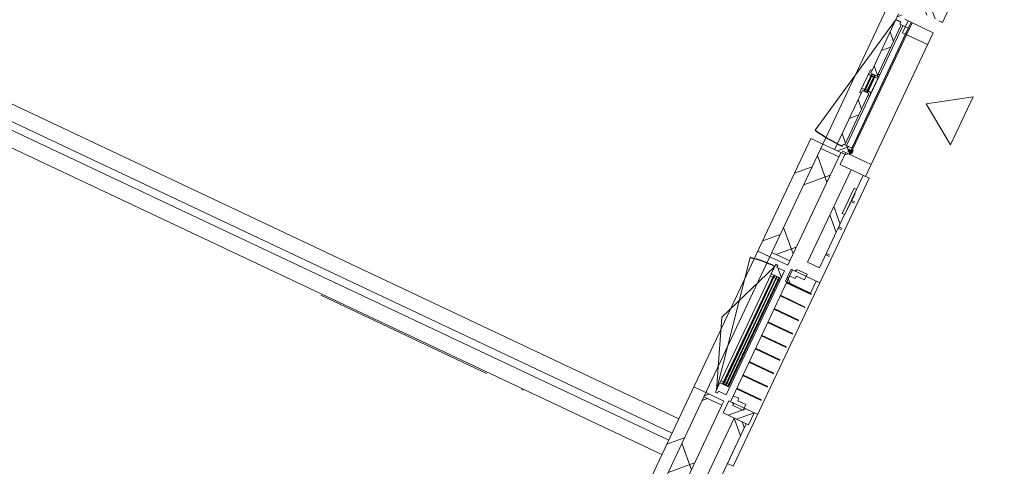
# Model space of a CAD drawing. Header units: metres. Extents: x 136266 to 136452, y 453403 to 453560.
# Tile 12 of 133: x 136318.58 to 136326.01, y 453469.65 to 453473.02. Entities that reach past the tile are written whole.
import ezdxf

# ---------------------------------------------------------------- set-up
doc = ezdxf.new("R2010")
doc.units = ezdxf.units.M
for name, color, linetype, lineweight in [('A-DETL-BEBOUWING', 253, 'Continuous', 9), ('A-DETL-GENF', 92, 'Continuous', 5), ('A-FLOR', 192, 'Continuous', 5), ('A-GENM-1', 8, 'Continuous', 5), ('A-GENM-2', 7, 'Continuous', 5)]:
    doc.layers.add(name, color=color, linetype=linetype, lineweight=lineweight)
pattern_1 = [(44.99999999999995, (1199.999805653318, -1.250555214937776e-12), (-282.8427124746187, 282.8427124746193), [])]
pattern_2 = [(45.00000000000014, (0.0001818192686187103, 0.0004545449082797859), (-141.4213562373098, 141.4213562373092), []), (135.0000000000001, (0.0001818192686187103, 0.0004545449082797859), (-141.4213562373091, -141.4213562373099), [])]
pattern_3 = [(45.00000000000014, (0.0001818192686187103, 0.0004545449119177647), (-141.4213562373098, 141.4213562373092), []), (135.0000000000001, (0.0001818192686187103, 0.0004545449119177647), (-141.4213562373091, -141.4213562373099), [])]

# ---------------------------------------------------------------- blocks, each defined once
blk = doc.blocks.new('859-DO-0010 29-09-2022')
at = {"layer": 'A-DETL-BEBOUWING'}
h = blk.add_hatch(dxfattribs=at)
h.set_pattern_fill('FP_564', color=256, angle=45.00000000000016, style=0, pattern_type=2)
h.set_pattern_definition([(135.0000000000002, (57760.0004506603, 30060.00022278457), (-299.9546965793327, -299.9546965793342), []), (225.0000000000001, (57760.0004506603, 30060.00022278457), (299.9546965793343, -299.9546965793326), [])])
h.paths.add_polyline_path([(57624.58561598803, 27659.99999999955), (57760.00000000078, 27659.99999999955), (57760.00000000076, 28039.81818181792), (57610.00000000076, 28039.81818181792), (57610.00000000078, 27659.99999999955)])
h.paths.add_polyline_path([(57610.00000000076, 29243.81818181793), (57760.00000000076, 29243.81818181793), (57760.00000000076, 30112.54545454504), (57610.00000000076, 30112.54545454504), (57610.00000000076, 29641.35088327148)])
h.paths.add_polyline_path([(57610.00000000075, 31316.54545454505), (57760.00000000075, 31316.54545454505), (57760.00000000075, 32459.99999999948), (57610.00000000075, 32459.99999999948), (57610.00000000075, 31440.02202702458)])
h = blk.add_hatch(dxfattribs=at)
h.set_pattern_fill('FP_365', color=256, angle=45.00000000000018, style=0, pattern_type=2)
h.set_pattern_definition([(135.0000000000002, (57985.00041422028, 29844.09082400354), (-282.8427124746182, -282.8427124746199), []), (135.0000000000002, (57985.00041422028, 31044.09062965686), (-282.8427124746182, -282.8427124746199), [])])
h.paths.add_polyline_path([(57884.99999999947, 27659.99999999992), (57984.99999999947, 27659.99999999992), (57984.9747007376, 27991.81818181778), (57884.99999999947, 27991.81818181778), (57884.99999999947, 27842.67973951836)])
h.paths.add_polyline_path([(57984.9747007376, 29291.81818181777), (57984.99999999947, 29291.81818181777), (57984.9747007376, 29737.24545454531), (57965.99999999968, 29737.24545454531), (57965.99999999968, 29947.24545454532), (57984.99999999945, 29947.24545454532), (57984.9747007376, 30064.54545454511), (57884.99999999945, 30064.54545454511), (57884.99999999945, 29291.81818181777), (57934.99999999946, 29291.81818181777)])
h.paths.add_polyline_path([(57884.99999999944, 31364.54545454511), (57984.99999999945, 31364.54545454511), (57984.9747007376, 32028.18181818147), (57884.99999999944, 32028.18181818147), (57884.99999999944, 31440.02202702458)])
h = blk.add_hatch(dxfattribs=at)
h.set_pattern_fill('FP_647', color=256, angle=-89.99999999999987, style=0, pattern_type=2)
h.set_pattern_definition(pattern_2)
h.paths.add_polyline_path([(57749.81818181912, 31214.54545454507), (57821.81818181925, 31214.54545454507), (57821.81818181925, 31264.54545454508), (57767.81818181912, 31264.54545454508), (57767.81818181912, 31281.54545454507), (57707.81818181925, 31281.54545454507), (57707.81818181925, 31234.54545454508), (57749.81818181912, 31234.54545454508)])
h = blk.add_hatch(dxfattribs=at)
h.set_pattern_fill('FP_648', color=256, angle=-89.99999999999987, style=0, pattern_type=2)
h.set_pattern_definition(pattern_3)
h.paths.add_polyline_path([(57749.81818181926, 30197.54545454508), (57749.81818181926, 30214.54545454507), (57761.81818181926, 30214.54545454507), (57761.81818181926, 30642.04545454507), (57707.81818181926, 30642.04545454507), (57707.81818181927, 30197.54545454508)])
h.paths.add_polyline_path([(57761.81818181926, 30787.04545454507), (57761.81818181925, 31214.54545454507), (57749.81818181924, 31214.54545454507), (57749.81818181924, 31231.54545454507), (57707.81818181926, 31231.54545454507), (57707.81818181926, 30787.04545454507)])
h = blk.add_hatch(dxfattribs=at)
h.set_pattern_fill('FP_375', color=256, style=0, pattern_type=2)
h.set_pattern_definition([(315, (34999.99999999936, 115279.0914545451), (282.842712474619, 282.842712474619), []), (315, (34999.99999999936, 114079.0914545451), (282.842712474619, 282.842712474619), [])])
h.paths.add_polyline_path([(57794.99999999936, 31164.54545454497), (58004.99999999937, 31164.54545454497), (58004.99999999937, 31264.54545454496), (57794.99999999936, 31264.54545454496)])
h = blk.add_hatch(dxfattribs=at)
h.set_pattern_fill('FP_648', color=256, angle=-89.99999999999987, style=0, pattern_type=2)
h.set_pattern_definition(pattern_3)
h.paths.add_polyline_path([(57707.81818181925, 30618.56567872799), (57707.81818181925, 30642.04545454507), (57717.81818181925, 30642.04545454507), (57717.81818181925, 30659.04545454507), (57695.81818181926, 30653.15057231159), (57695.81818181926, 30621.78106903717)])
h.paths.add_polyline_path([(57761.81818181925, 30623.04545454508), (57773.81818181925, 30626.26084485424), (57773.81818181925, 30652.34672473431), (57748.81818181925, 30659.04545454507), (57748.81818181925, 30642.04545454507), (57761.81818181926, 30642.04545454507)])
h.paths.add_polyline_path([(57717.81818181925, 30770.04545454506), (57717.81818181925, 30787.04545454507), (57707.81818181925, 30787.04545454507), (57707.81818181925, 30810.52523036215), (57695.81818181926, 30807.30984005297), (57695.81818181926, 30775.94033677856)])
h.paths.add_polyline_path([(57748.81818181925, 30770.04545454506), (57773.81818181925, 30776.74418435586), (57773.81818181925, 30802.83006423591), (57761.81818181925, 30806.04545454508), (57761.81818181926, 30787.04545454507), (57748.81818181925, 30787.04545454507)])
h = blk.add_hatch(color=256, dxfattribs=at)
h.paths.add_polyline_path([(57721.81818181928, 30645.04545454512), (57721.81818181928, 30659.04545454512), (57717.81818181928, 30659.04545454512), (57717.81818181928, 30645.04545454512)])
h.paths.add_polyline_path([(57748.81818181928, 30645.04545454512), (57748.81818181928, 30659.04545454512), (57744.81818181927, 30659.04545454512), (57744.81818181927, 30645.04545454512)])
h.paths.add_polyline_path([(57717.81818181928, 30770.04545454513), (57721.81818181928, 30770.04545454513), (57721.81818181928, 30784.04545454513), (57717.81818181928, 30784.04545454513)])
h.paths.add_polyline_path([(57748.81818181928, 30770.04545454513), (57748.81818181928, 30784.04545454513), (57744.81818181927, 30784.04545454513), (57744.81818181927, 30770.04545454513)])
for points in [[(57725.81818181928, 30645.04545454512), (57725.81818181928, 30784.04545454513), (57721.81818181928, 30784.04545454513), (57721.81818181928, 30645.04545454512)], [(57744.81818181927, 30645.04545454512), (57744.81818181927, 30784.04545454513), (57740.81818181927, 30784.04545454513), (57740.81818181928, 30645.04545454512)], [(57837.9999999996, 30181.56109483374), (57837.99999999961, 30197.52981425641), (57802.99999999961, 30197.52981425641), (57802.9999999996, 30181.56109483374)], [(57834.9999999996, 30174.54545454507), (57834.99999999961, 30204.54545454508), (57829.99999999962, 30204.54545454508), (57829.99999999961, 30174.54545454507)], [(57704.81818181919, 28190.8181818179), (57704.81818181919, 29092.81818181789), (57700.81818181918, 29092.81818181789), (57700.81818181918, 28190.8181818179)], [(57723.81818181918, 28190.8181818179), (57723.81818181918, 29092.81818181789), (57719.81818181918, 29092.81818181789), (57719.81818181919, 28190.8181818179)], [(57742.81818181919, 28190.8181818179), (57742.81818181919, 29092.81818181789), (57738.81818181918, 29092.81818181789), (57738.81818181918, 28190.8181818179)]]:
    blk.add_hatch(color=256, dxfattribs=at).paths.add_polyline_path(points)
h = blk.add_hatch(dxfattribs=at)
h.set_pattern_fill('FP_647', color=256, angle=-89.99999999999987, style=0, pattern_type=2)
h.set_pattern_definition(pattern_2)
h.paths.add_polyline_path([(57767.81818181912, 30147.54545454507), (57767.81818181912, 30164.54545454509), (57821.81818181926, 30164.54545454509), (57821.81818181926, 30214.54545454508), (57749.81818181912, 30214.54545454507), (57749.81818181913, 30194.54545454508), (57707.81818181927, 30194.54545454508), (57707.81818181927, 30147.54545454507)])
h = blk.add_hatch(dxfattribs=at)
h.set_pattern_fill('FP_100', color=256, angle=44.99999999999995, style=0, pattern_type=2)
h.set_pattern_definition(pattern_1)
h.paths.add_polyline_path([(57610.00000000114, 29208.81818181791), (57610.00000000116, 30147.54545454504), (57510.00000000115, 30147.54545454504), (57510.00000000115, 29208.81818181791)])
h = blk.add_hatch(dxfattribs=at)
h.set_pattern_fill('FP_516', color=256, style=0, pattern_type=2)
h.set_pattern_definition([(45, (-6.330083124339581e-10, 0.0004545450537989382), (-282.842712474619, 282.842712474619), []), (45, (1199.999999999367, 0.0004545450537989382), (-282.842712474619, 282.842712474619), [])])
h.paths.add_polyline_path([(57794.99999999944, 30064.54545454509), (58004.99999999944, 30064.54545454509), (58004.99999999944, 30164.54545454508), (57794.99999999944, 30164.54545454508), (57794.99999999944, 30091.01866920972)])
h = blk.add_hatch(dxfattribs=at)
h.set_pattern_fill('FP_1165', color=256, angle=-89.99999999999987, style=0, pattern_type=2)
h.set_pattern_definition([(45.00000000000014, (0.0001818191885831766, 0.0001818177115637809), (-141.4213562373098, 141.4213562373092), []), (135.0000000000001, (0.0001818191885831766, 0.0001818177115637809), (-141.4213562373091, -141.4213562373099), [])])
h.paths.add_polyline_path([(57746.81818181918, 29078.81818181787), (57756.81818181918, 29078.81818181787), (57756.81818181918, 29158.81818181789), (57692.81818181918, 29158.81818181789), (57692.81818181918, 29175.81818181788), (57674.81818181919, 29175.81818181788), (57674.81818181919, 29095.81818181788), (57746.81818181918, 29095.81818181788)])
h = blk.add_hatch(dxfattribs=at)
h.set_pattern_fill('FP_376', color=256, style=0, pattern_type=2)
h.set_pattern_definition([(315, (34999.99999999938, 114406.3641818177), (282.842712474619, 282.842712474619), []), (315, (34999.99999999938, 113206.3641818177), (282.842712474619, 282.842712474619), [])])
h.paths.add_polyline_path([(57794.99999999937, 29091.81818181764), (58004.99999999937, 29091.81818181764), (58004.99999999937, 29191.81818181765), (57794.99999999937, 29191.81818181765)])
h = blk.add_hatch(color=256, dxfattribs=at)
h.paths.add_polyline_path([(57746.81818181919, 28190.8181818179), (57746.81818181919, 28204.8181818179), (57742.81818181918, 28204.8181818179), (57742.81818181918, 28190.8181818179)])
h.paths.add_polyline_path([(57696.81818181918, 28190.8181818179), (57700.81818181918, 28190.8181818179), (57700.81818181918, 28204.8181818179), (57696.81818181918, 28204.8181818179)])
h.paths.add_polyline_path([(57746.81818181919, 29078.81818181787), (57746.81818181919, 29092.81818181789), (57742.81818181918, 29092.81818181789), (57742.81818181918, 29078.81818181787)])
h.paths.add_polyline_path([(57700.81818181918, 29078.81818181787), (57700.81818181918, 29092.81818181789), (57696.81818181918, 29092.81818181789), (57696.81818181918, 29078.81818181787)])
h = blk.add_hatch(dxfattribs=at)
h.set_pattern_fill('FP_100', color=256, angle=44.99999999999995, style=0, pattern_type=2)
h.set_pattern_definition(pattern_1)
h.paths.add_polyline_path([(57510.00000000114, 27659.9999999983), (57610.00000000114, 27659.9999999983), (57610.00000000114, 28074.81818181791), (57510.00000000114, 28074.81818181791), (57510.00000000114, 27842.67973951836)])
h = blk.add_hatch(dxfattribs=at)
h.set_pattern_fill('FP_476', color=256, style=0, pattern_type=2)
h.set_pattern_definition([(45, (0, 0), (-141.4213562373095, 141.4213562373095), [])])
h.paths.add_polyline_path([(57760.00000000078, 28039.81818181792), (57760.00000000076, 28074.81818181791), (57610.00000000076, 28074.81818181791), (57610.00000000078, 28039.81818181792)])
h = blk.add_hatch(dxfattribs=at)
h.set_pattern_fill('FP_518', color=256, style=0, pattern_type=2)
h.set_pattern_definition([(45, (-6.111804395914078e-10, 0.0001818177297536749), (-282.842712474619, 282.842712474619), []), (45, (1199.999999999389, 0.0001818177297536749), (-282.842712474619, 282.842712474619), [])])
h.paths.add_polyline_path([(57794.99999999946, 27991.81818181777), (58004.99999999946, 27991.81818181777), (58004.99999999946, 28091.81818181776), (57794.99999999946, 28091.81818181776)])
h = blk.add_hatch(dxfattribs=at)
h.set_pattern_fill('FP_107', color=256, angle=44.99999999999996, style=0, pattern_type=2)
h.set_pattern_definition([(44.99999999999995, (1199.999805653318, -1.023181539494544e-12), (-282.8427124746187, 282.8427124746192), [])])
h.paths.add_polyline_path([(57510.0000000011, 24022.01204149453), (57610.00000000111, 24122.01204149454), (57610.00000000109, 25347.54545454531), (57510.0000000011, 25347.54545454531), (57510.0000000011, 24163.43339773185)])
h.paths.add_polyline_path([(57610.00000000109, 26481.54545454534), (57610.00000000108, 27660), (57510.00000000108, 27660), (57510.00000000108, 26481.54545454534)])
h = blk.add_hatch(dxfattribs=at)
h.set_pattern_fill('FP_981', color=256, angle=45.00000000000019, style=0, pattern_type=2)
h.set_pattern_definition([(135.0000000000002, (57760.00045066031, 25859.94009181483), (-299.9546965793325, -299.9546965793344), []), (225.0000000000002, (57760.00045066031, 25859.94009181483), (299.9546965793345, -299.9546965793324), [])])
h.paths.add_polyline_path([(57610.00000000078, 23909.88000713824), (57760.00000000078, 24059.88000713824), (57760.00000000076, 25312.54545454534), (57610.00000000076, 25312.54545454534), (57610.00000000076, 24122.01204149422)])
h.paths.add_polyline_path([(57760.00000000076, 26516.54545454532), (57760.00000000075, 27659.99999999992), (57610.00000000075, 27659.99999999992), (57610.00000000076, 26516.54545454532)])
h = blk.add_hatch(dxfattribs=at)
h.set_pattern_fill('FP_1112', color=256, angle=44.99999999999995, style=0, pattern_type=2)
h.set_pattern_definition([(134.9999999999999, (57985.00041422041, 27494.09073319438), (-282.8427124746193, -282.8427124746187), []), (134.9999999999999, (57984.99970711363, 28694.09124595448), (-282.8427124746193, -282.8427124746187), [])])
h.paths.add_polyline_path([(57884.99999999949, 27328.18181818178), (57984.99999999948, 27328.18181818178), (57984.9747007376, 27660.00000000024), (57884.99999999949, 27660.00000000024), (57884.99999999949, 27393.0119535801)])
for centre, radius, start, end in [((57707.81818181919, 31229.54545454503), 1029.999999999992, 258.9999999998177, 270), ((57674.81818181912, 28124.81818181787), 1033.999999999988, 90, 101.0000000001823)]:
    blk.add_arc(centre, radius, start, end)
for p, q in [((58035.01156568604, 31364.49999999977), (58035.01156568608, 32459.99999999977)), ((58034.99999999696, 31364.49999999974), (58004.99999999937, 31364.49999999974)), ((57707.8181818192, 31229.54545454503), (57511.28491658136, 30218.46945559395)), ((57707.8181818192, 31281.54545454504), (57707.8181818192, 30787.04545454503)), ((57707.8181818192, 31234.54545454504), (57749.81818181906, 31234.54545454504)), ((57749.81818181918, 31231.54545454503), (57707.8181818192, 31231.54545454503)), ((57749.81818181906, 31234.54545454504), (57749.81818181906, 31214.54545454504)), ((58004.99999999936, 31264.54545454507), (57767.81818181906, 31264.54545454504)), ((57794.99999999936, 31264.54545454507), (57794.99999999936, 31164.54545454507)), ((57821.8181818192, 30164.54545454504), (57821.8181818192, 31264.54545454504)), ((57829.99999999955, 30164.54545454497), (57829.99999999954, 31264.54545454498)), ((58004.99999999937, 30064.54545454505), (58004.99999999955, 31264.54545454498)), ((57749.81818181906, 31214.54545454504), (57821.8181818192, 31214.54545454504)), ((57761.8181818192, 30787.04545454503), (57761.8181818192, 31214.54545454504)), ((57775.18318907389, 31214.54545454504), (57775.18318907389, 30214.54545454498)), ((57794.99999999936, 31164.54545454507), (58004.99999999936, 31164.54545454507)), ((57819.40440618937, 30214.54545454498), (57819.40440618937, 31214.54545454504)), ((57707.81818181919, 30810.52523036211), (57695.8181818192, 30807.30984005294)), ((57695.8181818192, 30807.30984005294), (57695.8181818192, 30621.78106903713)), ((57707.8181818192, 30787.04545454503), (57761.8181818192, 30787.04545454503)), ((57717.81818181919, 30642.04545454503), (57717.81818181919, 30787.04545454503)), ((57748.8181818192, 30787.04545454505), (57717.81818181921, 30784.04545454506)), ((57717.81818181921, 30787.04545454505), (57748.8181818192, 30784.04545454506)), ((57748.8181818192, 30784.04545454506), (57717.81818181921, 30784.04545454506)), ((57721.81818181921, 30784.04545454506), (57721.81818181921, 30645.04545454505)), ((57725.81818181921, 30645.04545454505), (57725.81818181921, 30784.04545454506)), ((57740.81818181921, 30784.04545454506), (57740.81818181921, 30645.04545454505)), ((57744.81818181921, 30645.04545454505), (57744.81818181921, 30784.04545454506)), ((57748.81818181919, 30787.04545454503), (57748.81818181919, 30642.04545454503)), ((57773.8181818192, 30802.83006423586), (57761.81818181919, 30806.04545454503)), ((57773.8181818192, 30626.26084485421), (57773.8181818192, 30802.83006423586)), ((57695.8181818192, 30775.94033677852), (57717.81818181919, 30770.04545454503)), ((57717.81818181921, 30770.04545454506), (57721.81818181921, 30770.04545454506)), ((57725.81818181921, 30770.04545454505), (57740.81818181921, 30770.04545454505)), ((57744.81818181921, 30770.04545454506), (57748.81818181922, 30770.04545454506)), ((57748.81818181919, 30770.04545454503), (57773.8181818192, 30776.74418435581)), ((57717.81818181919, 30659.04545454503), (57695.8181818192, 30653.15057231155)), ((57707.8181818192, 30642.04545454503), (57707.8181818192, 30147.54545454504)), ((57761.8181818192, 30642.04545454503), (57707.8181818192, 30642.04545454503)), ((57721.81818181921, 30659.04545454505), (57717.81818181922, 30659.04545454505)), ((57748.81818181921, 30645.04545454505), (57717.81818181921, 30645.04545454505)), ((57748.81818181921, 30645.04545454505), (57717.81818181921, 30642.04545454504)), ((57717.81818181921, 30645.04545454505), (57748.81818181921, 30642.04545454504)), ((57740.81818181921, 30659.04545454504), (57725.81818181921, 30659.04545454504)), ((57748.81818181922, 30659.04545454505), (57744.81818181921, 30659.04545454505)), ((57773.8181818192, 30652.34672473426), (57748.81818181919, 30659.04545454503)), ((57761.8181818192, 30214.54545454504), (57761.8181818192, 30642.04545454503)), ((57695.8181818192, 30621.78106903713), (57707.8181818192, 30618.56567872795)), ((57761.81818181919, 30623.04545454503), (57773.8181818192, 30626.26084485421)), ((57707.8181818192, 30197.54545454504), (57749.8181818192, 30197.54545454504)), ((57749.81818181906, 30194.54545454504), (57707.8181818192, 30194.54545454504)), ((57749.81818181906, 30214.54545454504), (57749.81818181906, 30194.54545454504)), ((57821.8181818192, 30214.54545454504), (57749.81818181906, 30214.54545454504)), ((57837.99999999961, 30197.54545454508), (57802.99999999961, 30197.54545454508)), ((57837.99999999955, 30197.52981425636), (57802.99999999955, 30197.52981425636)), ((57802.99999999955, 30197.52981425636), (57802.99999999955, 30181.56109483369)), ((57834.99999999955, 30204.54545454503), (57829.99999999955, 30204.54545454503)), ((57834.99999999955, 30174.54545454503), (57834.99999999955, 30204.54545454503)), ((57837.99999999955, 30181.56109483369), (57837.99999999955, 30197.52981425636)), ((57510.00000000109, 30147.545454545), (57510.00000000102, 26481.54545454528)), ((57794.99999999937, 30147.54545454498), (57510.00000000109, 30147.545454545)), ((57610.00000000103, 26481.54545454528), (57610.00000000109, 30147.545454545)), ((57760.0000000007, 29243.81818181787), (57760.00000000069, 30147.545454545)), ((57767.81818181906, 30147.54545454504), (57767.81818181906, 30164.54545454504)), ((57767.81818181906, 30164.54545454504), (58004.99999999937, 30164.54545454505)), ((57794.99999999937, 30164.54545454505), (57794.99999999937, 30064.54545454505)), ((57802.99999999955, 30181.56109483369), (57837.99999999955, 30181.56109483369)), ((57802.99999999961, 30181.54545454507), (57837.9999999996, 30181.54545454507)), ((57829.99999999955, 30174.54545454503), (57834.99999999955, 30174.54545454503)), ((57610.00000000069, 30112.545454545), (57760.00000000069, 30112.545454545)), ((57794.99999999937, 30064.54545454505), (58034.999999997, 30064.54545454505)), ((57884.9999999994, 30064.54545454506), (57884.9999999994, 29291.81818181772)), ((57984.9999999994, 29947.24545454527), (57984.9999999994, 30064.54545454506)), ((57985.05166498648, 29947.24545454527), (57985.05166498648, 30064.54545454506)), ((58035.01156568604, 29191.84545454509), (58035.01156568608, 30064.54545454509)), ((57985.99999999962, 29947.24545454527), (57965.99999999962, 29947.24545454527)), ((57965.99999999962, 29947.24545454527), (57965.99999999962, 29737.24545454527)), ((57985.99999999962, 29737.24545454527), (57985.99999999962, 29947.24545454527)), ((57988.49999999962, 29914.348642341), (57985.99999999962, 29914.348642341)), ((57988.49999999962, 29903.5966778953), (57985.99999999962, 29903.5966778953)), ((57988.49999999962, 29914.348642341), (57988.49999999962, 29851.5634484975)), ((57988.49999999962, 29861.60907951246), (57985.99999999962, 29861.60907951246)), ((57988.49999999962, 29851.5634484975), (57985.99999999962, 29851.5634484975)), ((57985.99999999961, 29846.59545454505), (58013.0858073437, 29846.59545454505)), ((57988.49999999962, 29833.98359422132), (57985.99999999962, 29833.98359422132)), ((57988.49999999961, 29857.49545454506), (58013.0858073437, 29857.49545454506)), ((57988.49999999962, 29833.98359422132), (57988.49999999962, 29766.21482561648)), ((57988.49999999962, 29799.35363574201), (57985.99999999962, 29799.35363574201)), ((57988.49999999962, 29783.27474000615), (57985.99999999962, 29783.27474000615)), ((57988.49999999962, 29774.48481286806), (57985.99999999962, 29774.48481286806)), ((57988.49999999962, 29771.19840037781), (57985.99999999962, 29771.19840037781)), ((57988.49999999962, 29766.21482561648), (57985.99999999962, 29766.21482561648)), ((57965.99999999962, 29737.24545454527), (57985.99999999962, 29737.24545454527)), ((57984.9999999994, 29291.81818181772), (57984.9999999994, 29737.24545454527)), ((57985.05166498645, 29291.81818181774), (57985.05166498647, 29737.24545454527)), ((57984.97470073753, 29635.12045454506), (57985.04009929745, 29635.12045454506)), ((57984.97470073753, 29624.22045454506), (57985.04009929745, 29624.22045454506)), ((57985.05166498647, 29635.12045454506), (58013.08580734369, 29635.12045454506)), ((57985.05166498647, 29624.22045454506), (58013.08580734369, 29624.22045454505)), ((57984.97470073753, 29412.74545454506), (57985.04009929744, 29412.74545454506)), ((57984.97470073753, 29401.84545454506), (57985.04009929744, 29401.84545454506)), ((57985.05166498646, 29412.74545454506), (58013.08580734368, 29412.74545454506)), ((57985.05166498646, 29401.84545454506), (58013.08580734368, 29401.84545454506)), ((57610.00000000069, 29243.81818181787), (57760.0000000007, 29243.81818181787)), ((57884.9999999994, 29291.81818181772), (57984.9999999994, 29291.81818181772)), ((57674.81818181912, 29158.81818181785), (57477.52168059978, 28641.81818181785)), ((57510.00000000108, 29208.81818181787), (57610.00000000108, 29208.81818181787)), ((57692.81818181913, 29175.81818181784), (57674.81818181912, 29175.81818181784)), ((57674.81818181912, 29175.81818181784), (57674.81818181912, 29095.81818181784)), ((57692.81818181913, 29158.81818181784), (57692.81818181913, 29175.81818181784)), ((57756.81818181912, 29158.81818181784), (57692.81818181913, 29158.81818181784)), ((57756.81818181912, 28124.81818181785), (57756.81818181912, 29158.81818181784)), ((57794.99999999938, 29191.81818181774), (57794.99999999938, 29091.81818181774)), ((58034.99999999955, 29191.81818181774), (57794.99999999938, 29191.81818181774)), ((58034.99999999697, 29191.84545454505), (58004.99999999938, 29191.84545454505)), ((58004.99999999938, 29091.81818181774), (58004.99999999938, 29191.81818181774)), ((58035.01156568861, 27660.0181818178), (58035.01156568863, 29191.81818181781)), ((57674.81818181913, 28124.81818181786), (57477.52168059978, 29139.82068950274)), ((57674.81818181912, 29095.81818181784), (57746.81818181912, 29095.81818181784)), ((57676.81818181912, 29093.81818181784), (57674.81818181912, 29093.81818181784)), ((57674.81818181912, 29093.81818181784), (57674.81818181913, 28189.81818181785)), ((57674.81818181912, 29078.81818181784), (57700.81818181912, 29078.81818181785)), ((57676.81818181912, 29095.81818181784), (57676.81818181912, 29093.81818181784)), ((57696.81818181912, 28187.81818181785), (57696.81818181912, 29095.81818181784)), ((57696.81818181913, 29095.81818181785), (57746.81818181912, 29092.81818181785)), ((57746.81818181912, 29095.81818181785), (57696.81818181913, 29092.81818181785)), ((57696.81818181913, 29092.81818181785), (57746.81818181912, 29092.81818181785)), ((57700.81818181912, 29092.81818181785), (57700.81818181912, 28190.81818181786)), ((57704.81818181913, 28190.81818181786), (57704.81818181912, 29092.81818181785)), ((57704.81818181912, 29078.81818181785), (57719.81818181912, 29078.81818181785)), ((57719.81818181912, 29092.81818181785), (57719.81818181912, 28190.81818181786)), ((57723.81818181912, 28190.81818181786), (57723.81818181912, 29092.81818181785)), ((57723.81818181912, 29078.81818181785), (57738.81818181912, 29078.81818181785)), ((57738.81818181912, 29092.81818181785), (57738.81818181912, 28190.81818181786)), ((57742.81818181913, 28190.81818181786), (57742.81818181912, 29092.81818181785)), ((57742.81818181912, 29078.81818181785), (57756.81818181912, 29078.81818181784)), ((57746.81818181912, 29095.81818181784), (57746.81818181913, 28187.81818181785)), ((57794.99999999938, 29091.81818181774), (58004.99999999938, 29091.81818181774)), ((57806.22005069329, 29089.59595959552), (58013.08580734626, 29089.59595959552)), ((57806.22005069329, 29084.04040403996), (58013.08580734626, 29084.04040403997)), ((57806.22005069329, 28979.04040403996), (58013.08580734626, 28979.04040403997)), ((57806.22005069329, 28973.48484848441), (58013.08580734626, 28973.48484848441)), ((57806.22005069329, 28868.48484848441), (58013.08580734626, 28868.48484848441)), ((57806.22005069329, 28862.92929292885), (58013.08580734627, 28862.92929292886)), ((57806.22005069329, 28757.92929292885), (58013.08580734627, 28757.92929292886)), ((57806.22005069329, 28752.37373737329), (58013.08580734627, 28752.3737373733)), ((57477.52168059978, 28641.81818181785), (57674.81818181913, 28124.81818181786)), ((57806.22005069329, 28647.37373737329), (58013.08580734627, 28647.3737373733)), ((57806.22005069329, 28641.81818181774), (58013.08580734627, 28641.81818181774)), ((57806.22005069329, 28536.81818181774), (58013.08580734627, 28536.81818181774)), ((57806.22005069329, 28531.26262626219), (58013.08580734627, 28531.26262626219)), ((57806.22005069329, 28426.26262626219), (58013.08580734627, 28426.26262626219)), ((57806.22005069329, 28420.70707070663), (58013.08580734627, 28420.70707070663)), ((57806.22005069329, 28315.70707070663), (58013.08580734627, 28315.70707070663)), ((57806.22005069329, 28310.15151515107), (58013.08580734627, 28310.15151515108)), ((57700.81818181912, 28204.81818181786), (57674.81818181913, 28204.81818181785)), ((57674.81818181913, 28189.81818181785), (57676.81818181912, 28189.81818181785)), ((57746.81818181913, 28187.81818181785), (57674.81818181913, 28187.81818181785)), ((57674.81818181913, 28187.81818181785), (57674.81818181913, 28107.81818181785)), ((57676.81818181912, 28189.81818181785), (57676.81818181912, 28187.81818181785)), ((57696.81818181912, 28190.81818181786), (57746.81818181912, 28190.81818181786)), ((57696.81818181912, 28190.81818181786), (57746.81818181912, 28187.81818181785)), ((57746.81818181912, 28190.81818181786), (57696.81818181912, 28187.81818181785)), ((57719.81818181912, 28204.81818181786), (57704.81818181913, 28204.81818181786)), ((57738.81818181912, 28204.81818181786), (57723.81818181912, 28204.81818181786)), ((57756.81818181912, 28204.81818181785), (57742.81818181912, 28204.81818181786)), ((57806.22005069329, 28205.15151515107), (58013.08580734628, 28205.15151515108)), ((57806.22005069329, 28199.59595959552), (58013.08580734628, 28199.59595959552)), ((57674.81818181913, 28107.81818181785), (57692.81818181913, 28107.81818181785)), ((57692.81818181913, 28107.81818181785), (57692.81818181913, 28124.81818181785)), ((57692.81818181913, 28124.81818181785), (57756.81818181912, 28124.81818181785)), ((57610.00000000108, 28074.81818181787), (57510.00000000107, 28074.81818181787)), ((57760.00000000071, 28039.81818181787), (57610.00000000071, 28039.81818181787)), ((57760.00000000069, 26481.54545454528), (57760.00000000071, 28039.81818181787)), ((57794.99999999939, 28091.81818181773), (57794.99999999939, 27991.81818181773)), ((58034.99999999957, 28091.81818181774), (57794.99999999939, 28091.81818181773)), ((58004.9999999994, 27991.81818181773), (58004.9999999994, 28091.81818181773)), ((57794.99999999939, 27991.81818181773), (58004.9999999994, 27991.81818181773)), ((57884.99999999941, 27991.81818181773), (57885.00000000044, 26564.54545454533)), ((57984.99999999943, 27328.18181818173), (57984.99999999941, 27991.81818181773)), ((57985.05166498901, 27991.81818181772), (57985.05166498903, 27660.01818181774)), ((57509.99999999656, 27809.99999999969), (50085.00000000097, 27809.99999999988)), ((50085.00000000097, 27689.99999999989), (57509.99999999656, 27689.99999999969)), ((57509.99999999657, 27629.99999999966), (50085.00000000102, 27629.99999999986)), ((57985.05166498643, 27660.00000000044), (58034.99999999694, 27660.00000000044)), ((57985.05166498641, 27328.18181817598), (57985.05166498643, 27660.00000000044)), ((58034.99999999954, 27660.01818181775), (58034.42562125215, 27660.01818181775)), ((50085.00000000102, 27509.99999999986), (57509.99999999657, 27509.99999999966)), ((56049.99989000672, 27500.00035905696), (54665.95399272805, 27500.00035905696)), ((56355.00000000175, 27502.50035905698), (56340.00000000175, 27502.50035905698))]:
    blk.add_line(p, q, dxfattribs=at)
at = {"layer": 'A-DETL-GENF'}
for p, q in [((58485.00000000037, 30954.99999999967), (58185.00000000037, 30754.99999999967)), ((58485.00000000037, 30554.99999999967), (58485.00000000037, 30954.99999999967)), ((58185.00000000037, 30754.99999999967), (58485.00000000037, 30554.99999999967))]:
    blk.add_line(p, q, dxfattribs=at)
at = {"layer": 'A-FLOR'}
blk.add_line((57609.99999999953, 30147.54545454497), (57609.99999999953, 31281.54545454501), dxfattribs=at)
at = {"layer": 'A-GENM-1'}
for p, q in [((57760.0000000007, 29243.81818181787), (57610.00000000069, 29243.81818181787)), ((57610.00000000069, 29243.81818181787), (57610.00000000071, 28039.81818181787)), ((57760.00000000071, 29208.81818181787), (57760.0000000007, 29243.81818181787)), ((57610.00000000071, 29208.81818181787), (57760.00000000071, 29208.81818181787)), ((57760.00000000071, 28074.81818181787), (57610.00000000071, 28074.81818181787)), ((57610.00000000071, 28039.81818181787), (57760.00000000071, 28039.81818181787)), ((57760.00000000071, 28039.81818181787), (57760.00000000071, 28074.81818181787))]:
    blk.add_line(p, q, dxfattribs=at)
at = {"layer": 'A-GENM-2'}
for p, q in [((57806.81818181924, 29191.81818181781), (57806.81818181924, 28091.81818181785)), ((57835.81818181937, 29191.81818181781), (57806.81818181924, 29191.81818181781)), ((57826.81818181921, 29198.81818181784), (57835.81818181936, 29198.81818181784)), ((57920.81818181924, 29208.81818181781), (57835.81818181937, 29208.81818181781)), ((57835.81818181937, 29208.81818181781), (57835.81818181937, 29191.81818181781)), ((57853.81818181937, 29141.81818181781), (57853.81818181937, 29161.81818181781)), ((57853.81818181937, 29161.81818181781), (57920.81818181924, 29161.81818181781)), ((57886.81818181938, 29158.81818181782), (57886.81818181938, 29161.81818181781)), ((57920.81818181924, 29161.81818181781), (57920.81818181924, 29208.81818181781)), ((57806.81818181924, 29141.81818181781), (57853.81818181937, 29141.81818181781)), ((57853.81818181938, 28141.81818181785), (57806.81818181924, 28141.81818181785)), ((57853.81818181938, 28121.81818181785), (57853.81818181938, 28141.81818181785)), ((57920.81818181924, 28121.81818181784), (57853.81818181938, 28121.81818181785)), ((57886.81818181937, 28121.81818181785), (57886.81818181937, 28124.81818181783)), ((57920.81818181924, 28074.81818181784), (57920.81818181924, 28121.81818181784)), ((57806.81818181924, 28091.81818181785), (57835.81818181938, 28091.81818181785)), ((57835.81818181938, 28084.81818181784), (57826.81818181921, 28084.81818181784)), ((57835.81818181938, 28091.81818181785), (57835.81818181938, 28074.81818181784)), ((57835.81818181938, 28074.81818181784), (57920.81818181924, 28074.81818181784))]:
    blk.add_line(p, q, dxfattribs=at)

msp = doc.modelspace()

# ---------------------------------------------------------------- block references
at = {"xscale": 0.001, "yscale": 0.001, "zscale": 0.001, "rotation": 334.7650131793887}
msp.add_blockref('859-DO-0010 29-09-2022', (136259.6791283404, 453469.3710543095), dxfattribs=at)

doc.saveas('drawing.dxf')
